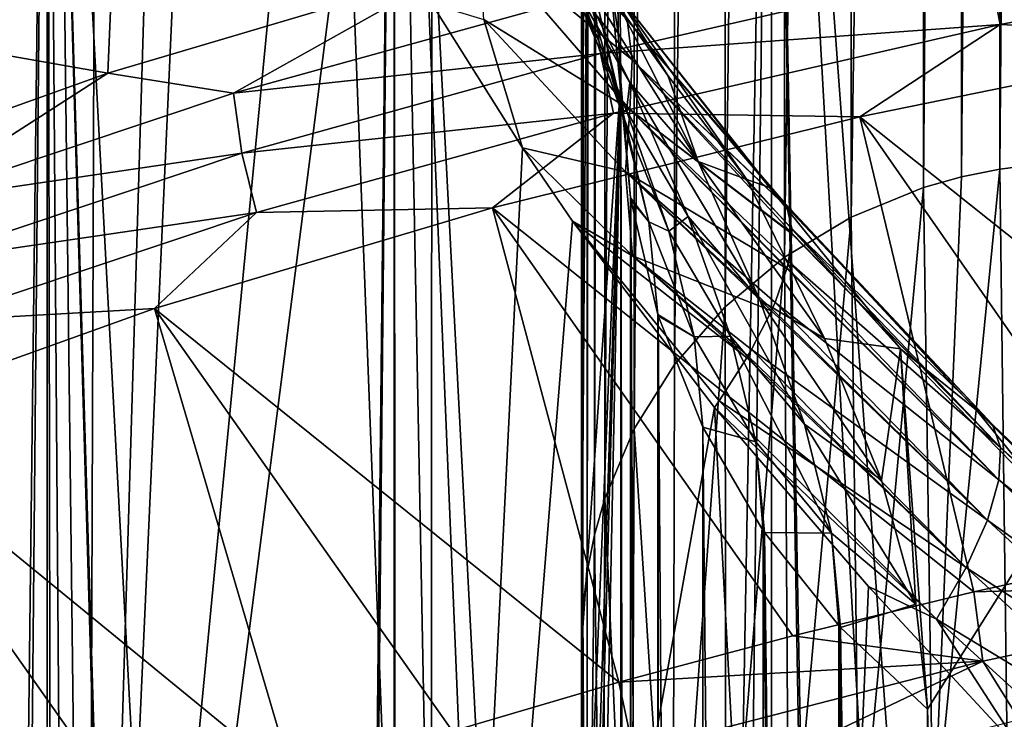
# Model space of a CAD drawing. Header units: millimetres. Extents: x -24 to 24, y 0 to 188.
# Tile 136 of 256: x -18.05 to -13.55, y 140.92 to 144.11. Entities that reach past the tile are written whole.
import ezdxf

# ---------------------------------------------------------------- set-up
doc = ezdxf.new("R2010")
doc.units = ezdxf.units.MM
doc.header["$LTSCALE"] = 58.620611
for name, color, linetype in [('161', 7, 'CONTINUOUS'), ('162', 7, 'CONTINUOUS'), ('163', 7, 'CONTINUOUS'), ('164', 7, 'CONTINUOUS'), ('171', 7, 'CONTINUOUS'), ('172', 7, 'CONTINUOUS'), ('173', 7, 'CONTINUOUS'), ('174', 7, 'CONTINUOUS'), ('175', 7, 'CONTINUOUS'), ('177', 7, 'CONTINUOUS'), ('194', 7, 'CONTINUOUS'), ('197', 7, 'CONTINUOUS'), ('2', 7, 'CONTINUOUS'), ('201', 7, 'CONTINUOUS'), ('222', 7, 'CONTINUOUS'), ('223', 7, 'CONTINUOUS')]:
    doc.layers.add(name, color=color, linetype=linetype)

msp = doc.modelspace()

# ---------------------------------------------------------------- linework, layer by layer
at = {"layer": '161', "color": 7, "linetype": 'CONTINUOUS'}
for points in [[(-14.7266, 143.381, 209.962), (-14.3725, 142.6555, 208.7398), (-14.0258, 142.6081, 209.607), (-14.7266, 143.381, 209.962)], [(-14.3725, 142.6555, 208.7398), (-14.1128, 142.0074, 207.4498), (-14.0258, 142.6081, 209.607), (-14.3725, 142.6555, 208.7398)], [(-14.1128, 142.0074, 207.4498), (-13.955, 141.4416, 206.1105), (-14.0258, 142.6081, 209.607), (-14.1128, 142.0074, 207.4498)], [(-13.955, 141.4416, 206.1105), (-13.9026, 140.9628, 204.7413), (-14.0258, 142.6081, 209.607), (-13.955, 141.4416, 206.1105)], [(-14.0258, 142.6081, 209.607), (-13.9026, 140.9628, 204.7413), (-13.3206, 141.8862, 209.2752), (-14.0258, 142.6081, 209.607)], [(-13.9026, 140.9628, 204.7413), (-13.0787, 112.2763, 116.0035), (-13.3206, 141.8862, 209.2752), (-13.9026, 140.9628, 204.7413)], [(-13.9026, 112.9199, 115.8006), (-13.0787, 112.2763, 116.0035), (-13.9026, 140.9628, 204.7413), (-13.9026, 112.9199, 115.8006)]]:
    msp.add_3dface(points, dxfattribs=at)
at = {"layer": '162', "color": 7, "linetype": 'CONTINUOUS'}
for points in [[(-15.3028, 115.7859, 114.8969), (-15.2573, 115.2448, 115.0676), (-15.3028, 143.8288, 203.8377), (-15.3028, 115.7859, 114.8969)], [(-15.3028, 143.8288, 203.8377), (-15.2573, 115.2448, 115.0676), (-15.2588, 143.2967, 204.0054), (-15.3028, 143.8288, 203.8377)], [(-15.2588, 143.2967, 204.0054), (-15.2573, 115.2448, 115.0676), (-15.2573, 143.2877, 204.0083), (-15.2588, 143.2967, 204.0054)], [(-15.2573, 115.2448, 115.0676), (-15.1318, 114.7152, 115.2345), (-15.2573, 143.2877, 204.0083), (-15.2573, 115.2448, 115.0676)], [(-15.2573, 143.2877, 204.0083), (-15.1318, 114.7152, 115.2345), (-15.1339, 142.7647, 204.1732), (-15.2573, 143.2877, 204.0083)], [(-15.1339, 142.7647, 204.1732), (-15.1318, 114.7152, 115.2345), (-15.1318, 142.7581, 204.1753), (-15.1339, 142.7647, 204.1732)], [(-15.1318, 114.7152, 115.2345), (-14.9287, 114.2081, 115.3944), (-15.1318, 142.7581, 204.1753), (-15.1318, 114.7152, 115.2345)], [(-15.1318, 142.7581, 204.1753), (-14.9287, 114.2081, 115.3944), (-14.9282, 142.25, 204.3355), (-15.1318, 142.7581, 204.1753)], [(-14.9287, 114.2081, 115.3944), (-14.6522, 113.7335, 115.5441), (-14.9282, 142.25, 204.3355), (-14.9287, 114.2081, 115.3944)], [(-14.9282, 142.25, 204.3355), (-14.6522, 113.7335, 115.5441), (-14.6522, 141.7764, 204.4848), (-14.9282, 142.25, 204.3355)], [(-14.6522, 113.7335, 115.5441), (-14.3078, 113.3012, 115.6804), (-14.6522, 141.7764, 204.4848), (-14.6522, 113.7335, 115.5441)], [(-14.6522, 141.7764, 204.4848), (-14.3078, 113.3012, 115.6804), (-14.647, 141.7689, 204.4872), (-14.6522, 141.7764, 204.4848)], [(-14.647, 141.7689, 204.4872), (-14.3078, 113.3012, 115.6804), (-14.3078, 141.3441, 204.6211), (-14.647, 141.7689, 204.4872)], [(-14.3078, 113.3012, 115.6804), (-13.9026, 112.9199, 115.8006), (-14.3078, 141.3441, 204.6211), (-14.3078, 113.3012, 115.6804)], [(-14.3078, 141.3441, 204.6211), (-13.9026, 112.9199, 115.8006), (-14.3, 141.3357, 204.6238), (-14.3078, 141.3441, 204.6211)], [(-13.9026, 112.9199, 115.8006), (-13.9026, 140.9628, 204.7413), (-14.3, 141.3357, 204.6238), (-13.9026, 112.9199, 115.8006)]]:
    msp.add_3dface(points, dxfattribs=at)
at = {"layer": '163', "color": 7, "linetype": 'CONTINUOUS'}
for points in [[(-15.4816, 163.3486, 197.6208), (-15.4816, 141.2475, 127.525), (-15.3922, 153.5887, 200.7292), (-15.4816, 163.3486, 197.6208)], [(-15.4816, 141.2475, 127.525), (-15.3028, 143.8288, 203.8377), (-15.3922, 153.5887, 200.7292), (-15.4816, 141.2475, 127.525)], [(-15.4814, 139.4523, 121.9145), (-15.3028, 143.8288, 203.8377), (-15.4816, 141.2475, 127.525), (-15.4814, 139.4523, 121.9145)], [(-15.481, 138.2485, 118.2301), (-15.3028, 143.8288, 203.8377), (-15.4814, 139.4523, 121.9145), (-15.481, 138.2485, 118.2301)], [(-15.4807, 137.4058, 115.671), (-15.3028, 143.8288, 203.8377), (-15.481, 138.2485, 118.2301), (-15.4807, 137.4058, 115.671)], [(-15.4798, 135.128, 108.7984), (-15.3028, 143.8288, 203.8377), (-15.4807, 137.4058, 115.671), (-15.4798, 135.128, 108.7984)], [(-15.4798, 135.128, 108.7984), (-15.3028, 115.7859, 114.8969), (-15.3028, 143.8288, 203.8377), (-15.4798, 135.128, 108.7984)]]:
    msp.add_3dface(points, dxfattribs=at)
at = {"layer": '164', "color": 7, "linetype": 'CONTINUOUS'}
for points in [[(-13.3931, 143.4509, 126.8303), (-13.5343, 140.4083, 117.4565), (-13.5715, 143.4284, 126.8374), (-13.3931, 143.4509, 126.8303)], [(-13.5343, 140.4083, 117.4565), (-13.8765, 140.3312, 117.4795), (-13.5715, 143.4284, 126.8374), (-13.5343, 140.4083, 117.4565)], [(-13.5715, 143.4284, 126.8374), (-13.8765, 140.3312, 117.4795), (-13.7476, 143.3927, 126.8486), (-13.5715, 143.4284, 126.8374)], [(-13.7476, 143.3927, 126.8486), (-13.8765, 140.3312, 117.4795), (-13.9202, 143.344, 126.864), (-13.7476, 143.3927, 126.8486)], [(-13.9202, 143.344, 126.864), (-14.2148, 140.1997, 117.5205), (-14.2509, 143.2087, 126.9066), (-13.9202, 143.344, 126.864)], [(-13.8765, 140.3312, 117.4795), (-14.2148, 140.1997, 117.5205), (-13.9202, 143.344, 126.864), (-13.8765, 140.3312, 117.4795)], [(-14.2509, 143.2087, 126.9066), (-14.5349, 140.0135, 117.5793), (-14.5553, 143.026, 126.9643), (-14.2509, 143.2087, 126.9066)], [(-14.2148, 140.1997, 117.5205), (-14.5349, 140.0135, 117.5793), (-14.2509, 143.2087, 126.9066), (-14.2148, 140.1997, 117.5205)], [(-14.5553, 143.026, 126.9643), (-14.8225, 139.777, 117.6547), (-14.8262, 142.8002, 127.0355), (-14.5553, 143.026, 126.9643)], [(-14.5349, 140.0135, 117.5793), (-14.8225, 139.777, 117.6547), (-14.5553, 143.026, 126.9643), (-14.5349, 140.0135, 117.5793)], [(-14.8225, 139.777, 117.6547), (-15.0653, 139.4989, 117.7438), (-14.8262, 142.8002, 127.0355), (-14.8225, 139.777, 117.6547)], [(-14.8262, 142.8002, 127.0355), (-15.0653, 139.4989, 117.7438), (-15.0568, 142.5368, 127.1185), (-14.8262, 142.8002, 127.0355)], [(-15.0568, 142.5368, 127.1185), (-15.0653, 139.4989, 117.7438), (-15.2416, 142.2424, 127.2113), (-15.0568, 142.5368, 127.1185)], [(-15.2416, 142.2424, 127.2113), (-15.2544, 139.1911, 117.8427), (-15.3759, 141.9241, 127.3117), (-15.2416, 142.2424, 127.2113)], [(-15.0653, 139.4989, 117.7438), (-15.2544, 139.1911, 117.8427), (-15.2416, 142.2424, 127.2113), (-15.0653, 139.4989, 117.7438)], [(-15.3759, 141.9241, 127.3117), (-15.3856, 138.8673, 117.9468), (-15.4231, 141.7584, 127.3639), (-15.3759, 141.9241, 127.3117)], [(-15.2544, 139.1911, 117.8427), (-15.3856, 138.8673, 117.9468), (-15.3759, 141.9241, 127.3117), (-15.2544, 139.1911, 117.8427)], [(-15.3856, 138.8673, 117.9468), (-15.4597, 138.541, 118.0517), (-15.4231, 141.7584, 127.3639), (-15.3856, 138.8673, 117.9468)], [(-15.4231, 141.7584, 127.3639), (-15.4597, 138.541, 118.0517), (-15.4566, 141.5898, 127.4171), (-15.4231, 141.7584, 127.3639)], [(-15.4566, 141.5898, 127.4171), (-15.4597, 138.541, 118.0517), (-15.4761, 141.4191, 127.4709), (-15.4566, 141.5898, 127.4171)], [(-15.481, 138.2485, 118.2301), (-15.4816, 141.2475, 127.525), (-15.4761, 141.4191, 127.4709), (-15.481, 138.2485, 118.2301)], [(-15.4597, 138.541, 118.0517), (-15.481, 138.2485, 118.2301), (-15.4761, 141.4191, 127.4709), (-15.4597, 138.541, 118.0517)], [(-15.481, 138.2485, 118.2301), (-15.4814, 139.4523, 121.9145), (-15.4816, 141.2475, 127.525), (-15.481, 138.2485, 118.2301)]]:
    msp.add_3dface(points, dxfattribs=at)
at = {"layer": '171', "color": 7, "linetype": 'CONTINUOUS'}
for points in [[(-14.7266, 143.381, 209.962), (-14.0258, 142.6081, 209.607), (-14.6232, 143.3444, 210.2768), (-14.7266, 143.381, 209.962)], [(-14.6232, 143.3444, 210.2768), (-14.0258, 142.6081, 209.607), (-13.6787, 142.3273, 209.8044), (-14.6232, 143.3444, 210.2768)], [(-14.6232, 143.3444, 210.2768), (-13.6787, 142.3273, 209.8044), (-14.6169, 143.3403, 210.3007), (-14.6232, 143.3444, 210.2768)], [(-13.6787, 142.3273, 209.8044), (-14.6139, 143.3383, 210.3122), (-14.6169, 143.3403, 210.3007), (-13.6787, 142.3273, 209.8044)], [(-13.6787, 142.3273, 209.8044), (-14.5526, 143.2707, 210.6113), (-14.6139, 143.3383, 210.3122), (-13.6787, 142.3273, 209.8044)], [(-13.6787, 142.3273, 209.8044), (-13.605, 142.2628, 210.14), (-14.5526, 143.2707, 210.6113), (-13.6787, 142.3273, 209.8044)], [(-14.5526, 143.2707, 210.6113), (-13.605, 142.2628, 210.14), (-14.5463, 143.2584, 210.6551), (-14.5526, 143.2707, 210.6113)], [(-13.605, 142.2628, 210.14), (-14.5448, 143.2551, 210.6665), (-14.5463, 143.2584, 210.6551), (-13.605, 142.2628, 210.14)], [(-14.5219, 143.1577, 210.9548), (-14.5448, 143.2551, 210.6665), (-13.605, 142.2628, 210.14), (-14.5219, 143.1577, 210.9548)], [(-14.5219, 143.1577, 210.9548), (-13.5691, 142.157, 210.4856), (-14.5211, 143.1352, 211.0116), (-14.5219, 143.1577, 210.9548)], [(-13.5691, 142.157, 210.4856), (-14.5219, 143.1577, 210.9548), (-13.605, 142.2628, 210.14), (-13.5691, 142.157, 210.4856)], [(-13.5691, 142.157, 210.4856), (-14.5211, 143.1336, 211.0156), (-14.5211, 143.1352, 211.0116), (-13.5691, 142.157, 210.4856)], [(-14.5363, 143.006, 211.2947), (-14.5211, 143.1336, 211.0156), (-13.5691, 142.157, 210.4856), (-14.5363, 143.006, 211.2947)], [(-14.5363, 143.006, 211.2947), (-13.5763, 142.0101, 210.8282), (-14.5434, 142.9769, 211.3505), (-14.5363, 143.006, 211.2947)], [(-13.5763, 142.0101, 210.8282), (-14.5363, 143.006, 211.2947), (-13.5691, 142.157, 210.4856), (-13.5763, 142.0101, 210.8282)], [(-14.5981, 142.8194, 211.617), (-14.5442, 142.9741, 211.3557), (-13.5763, 142.0101, 210.8282), (-14.5981, 142.8194, 211.617)], [(-13.5763, 142.0101, 210.8282), (-14.5442, 142.9741, 211.3557), (-14.5434, 142.9769, 211.3505), (-13.5763, 142.0101, 210.8282)], [(-14.7056, 142.6047, 211.9084), (-14.6146, 142.7817, 211.6734), (-13.6289, 141.8255, 211.1537), (-14.7056, 142.6047, 211.9084)], [(-13.6289, 141.8255, 211.1537), (-14.6146, 142.7817, 211.6734), (-14.6112, 142.7891, 211.6625), (-13.6289, 141.8255, 211.1537)], [(-14.5981, 142.8194, 211.617), (-13.6289, 141.8255, 211.1537), (-14.6112, 142.7891, 211.6625), (-14.5981, 142.8194, 211.617)], [(-13.6289, 141.8255, 211.1537), (-14.5981, 142.8194, 211.617), (-13.5763, 142.0101, 210.8282), (-13.6289, 141.8255, 211.1537)], [(-14.7056, 142.6047, 211.9084), (-13.7257, 141.6099, 211.4485), (-14.7227, 142.5751, 211.9435), (-14.7056, 142.6047, 211.9084)], [(-13.7257, 141.6099, 211.4485), (-14.7056, 142.6047, 211.9084), (-13.6289, 141.8255, 211.1537), (-13.7257, 141.6099, 211.4485)], [(-14.0258, 142.6081, 209.607), (-13.3206, 141.8862, 209.2752), (-13.6787, 142.3273, 209.8044), (-14.0258, 142.6081, 209.607)], [(-14.8537, 142.371, 212.1579), (-14.7276, 142.5668, 211.9531), (-13.7257, 141.6099, 211.4485), (-14.8537, 142.371, 212.1579)], [(-13.7257, 141.6099, 211.4485), (-14.7276, 142.5668, 211.9531), (-14.7227, 142.5751, 211.9435), (-13.7257, 141.6099, 211.4485)], [(-13.862, 141.3725, 211.7015), (-14.875, 142.3404, 212.1862), (-14.8537, 142.371, 212.1579), (-13.862, 141.3725, 211.7015)], [(-13.862, 141.3725, 211.7015), (-14.8537, 142.371, 212.1579), (-13.7257, 141.6099, 211.4485), (-13.862, 141.3725, 211.7015)], [(-14.1715, 141.5219, 211.8939), (-14.875, 142.3404, 212.1862), (-13.862, 141.3725, 211.7015), (-14.1715, 141.5219, 211.8939)], [(-13.6787, 142.3273, 209.8044), (-13.3206, 141.8862, 209.2752), (-12.68, 141.3565, 209.3539), (-13.6787, 142.3273, 209.8044)], [(-13.6787, 142.3273, 209.8044), (-12.68, 141.3565, 209.3539), (-13.605, 142.2628, 210.14), (-13.6787, 142.3273, 209.8044)], [(-12.68, 141.3565, 209.3539), (-12.6045, 141.3018, 209.6909), (-13.605, 142.2628, 210.14), (-12.68, 141.3565, 209.3539)], [(-12.6045, 141.3018, 209.6909), (-13.5691, 142.157, 210.4856), (-13.605, 142.2628, 210.14), (-12.6045, 141.3018, 209.6909)], [(-12.5646, 141.204, 210.0384), (-13.5763, 142.0101, 210.8282), (-13.5691, 142.157, 210.4856), (-12.5646, 141.204, 210.0384)], [(-12.5646, 141.204, 210.0384), (-13.5691, 142.157, 210.4856), (-12.6045, 141.3018, 209.6909), (-12.5646, 141.204, 210.0384)], [(-12.5654, 141.0626, 210.3834), (-13.6289, 141.8255, 211.1537), (-13.5763, 142.0101, 210.8282), (-12.5654, 141.0626, 210.3834)], [(-12.5654, 141.0626, 210.3834), (-13.5763, 142.0101, 210.8282), (-12.5646, 141.204, 210.0384), (-12.5654, 141.0626, 210.3834)], [(-12.6094, 140.8808, 210.7117), (-13.7257, 141.6099, 211.4485), (-13.6289, 141.8255, 211.1537), (-12.6094, 140.8808, 210.7117)], [(-12.6094, 140.8808, 210.7117), (-13.6289, 141.8255, 211.1537), (-12.5654, 141.0626, 210.3834), (-12.6094, 140.8808, 210.7117)], [(-12.6956, 140.6651, 211.0097), (-13.862, 141.3725, 211.7015), (-13.7257, 141.6099, 211.4485), (-12.6956, 140.6651, 211.0097)], [(-12.6956, 140.6651, 211.0097), (-13.7257, 141.6099, 211.4485), (-12.6094, 140.8808, 210.7117), (-12.6956, 140.6651, 211.0097)], [(-13.4641, 140.7585, 211.6216), (-14.1715, 141.5219, 211.8939), (-13.862, 141.3725, 211.7015), (-13.4641, 140.7585, 211.6216)], [(-12.8198, 140.4248, 211.2662), (-13.4641, 140.7585, 211.6216), (-13.862, 141.3725, 211.7015), (-12.8198, 140.4248, 211.2662)], [(-12.8198, 140.4248, 211.2662), (-13.862, 141.3725, 211.7015), (-12.6956, 140.6651, 211.0097), (-12.8198, 140.4248, 211.2662)]]:
    msp.add_3dface(points, dxfattribs=at)
at = {"layer": '172', "color": 7, "linetype": 'CONTINUOUS'}
for points in [[(-15.2732, 144.1102, 211.2394), (-15.952, 144.804, 212.0757), (-15.9666, 145.0486, 211.7878), (-15.2732, 144.1102, 211.2394)], [(-15.2732, 144.1102, 211.2394), (-15.9666, 145.0486, 211.7878), (-15.3356, 144.2518, 210.9109), (-15.2732, 144.1102, 211.2394)], [(-15.251, 143.928, 211.5613), (-15.9534, 144.5024, 212.3266), (-15.952, 144.804, 212.0757), (-15.251, 143.928, 211.5613)], [(-15.251, 143.928, 211.5613), (-15.952, 144.804, 212.0757), (-15.2732, 144.1102, 211.2394), (-15.251, 143.928, 211.5613)], [(-15.2612, 143.7002, 211.8576), (-15.9283, 144.1114, 212.5096), (-15.9534, 144.5024, 212.3266), (-15.2612, 143.7002, 211.8576)], [(-15.2612, 143.7002, 211.8576), (-15.9534, 144.5024, 212.3266), (-15.251, 143.928, 211.5613), (-15.2612, 143.7002, 211.8576)], [(-14.7266, 143.381, 209.962), (-14.6232, 143.3444, 210.2768), (-15.3356, 144.2518, 210.9109), (-14.7266, 143.381, 209.962)], [(-14.7266, 143.381, 209.962), (-15.3356, 144.2518, 210.9109), (-15.0885, 143.8565, 210.2811), (-14.7266, 143.381, 209.962)], [(-14.6232, 143.3444, 210.2768), (-14.6169, 143.3403, 210.3007), (-15.3356, 144.2518, 210.9109), (-14.6232, 143.3444, 210.2768)], [(-14.6169, 143.3403, 210.3007), (-15.2732, 144.1102, 211.2394), (-15.3356, 144.2518, 210.9109), (-14.6169, 143.3403, 210.3007)], [(-15.0885, 143.8565, 210.2811), (-15.3356, 144.2518, 210.9109), (-15.3041, 144.1603, 210.4727), (-15.0885, 143.8565, 210.2811)], [(-15.7519, 143.5256, 212.5585), (-16.166, 144.1828, 212.7284), (-15.9283, 144.1114, 212.5096), (-15.7519, 143.5256, 212.5585)], [(-15.2815, 143.4154, 212.1052), (-15.7519, 143.5256, 212.5585), (-15.9283, 144.1114, 212.5096), (-15.2815, 143.4154, 212.1052)], [(-15.2815, 143.4154, 212.1052), (-15.9283, 144.1114, 212.5096), (-15.2612, 143.7002, 211.8576), (-15.2815, 143.4154, 212.1052)], [(-14.5526, 143.2707, 210.6113), (-14.5463, 143.2584, 210.6551), (-15.2732, 144.1102, 211.2394), (-14.5526, 143.2707, 210.6113)], [(-14.6139, 143.3383, 210.3122), (-14.5526, 143.2707, 210.6113), (-15.2732, 144.1102, 211.2394), (-14.6139, 143.3383, 210.3122)], [(-14.5463, 143.2584, 210.6551), (-15.251, 143.928, 211.5613), (-15.2732, 144.1102, 211.2394), (-14.5463, 143.2584, 210.6551)], [(-14.6169, 143.3403, 210.3007), (-14.6139, 143.3383, 210.3122), (-15.2732, 144.1102, 211.2394), (-14.6169, 143.3403, 210.3007)], [(-14.5211, 143.1352, 211.0116), (-15.2612, 143.7002, 211.8576), (-15.251, 143.928, 211.5613), (-14.5211, 143.1352, 211.0116)], [(-14.5219, 143.1577, 210.9548), (-14.5211, 143.1352, 211.0116), (-15.251, 143.928, 211.5613), (-14.5219, 143.1577, 210.9548)], [(-14.5448, 143.2551, 210.6665), (-14.5219, 143.1577, 210.9548), (-15.251, 143.928, 211.5613), (-14.5448, 143.2551, 210.6665)], [(-14.5463, 143.2584, 210.6551), (-14.5448, 143.2551, 210.6665), (-15.251, 143.928, 211.5613), (-14.5463, 143.2584, 210.6551)], [(-14.5442, 142.9741, 211.3557), (-15.2815, 143.4154, 212.1052), (-15.2612, 143.7002, 211.8576), (-14.5442, 142.9741, 211.3557)], [(-14.5434, 142.9769, 211.3505), (-14.5442, 142.9741, 211.3557), (-15.2612, 143.7002, 211.8576), (-14.5434, 142.9769, 211.3505)], [(-14.5363, 143.006, 211.2947), (-14.5434, 142.9769, 211.3505), (-15.2612, 143.7002, 211.8576), (-14.5363, 143.006, 211.2947)], [(-14.5211, 143.1336, 211.0156), (-14.5363, 143.006, 211.2947), (-15.2612, 143.7002, 211.8576), (-14.5211, 143.1336, 211.0156)], [(-14.5211, 143.1352, 211.0116), (-14.5211, 143.1336, 211.0156), (-15.2612, 143.7002, 211.8576), (-14.5211, 143.1352, 211.0116)], [(-15.7519, 143.5256, 212.5585), (-15.2496, 143.0331, 212.2655), (-15.523, 143.1907, 212.4627), (-15.7519, 143.5256, 212.5585)], [(-15.2496, 143.0331, 212.2655), (-15.7519, 143.5256, 212.5585), (-15.2815, 143.4154, 212.1052), (-15.2496, 143.0331, 212.2655)], [(-14.6112, 142.7891, 211.6625), (-14.6146, 142.7817, 211.6734), (-15.2815, 143.4154, 212.1052), (-14.6112, 142.7891, 211.6625)], [(-14.6146, 142.7817, 211.6734), (-15.2496, 143.0331, 212.2655), (-15.2815, 143.4154, 212.1052), (-14.6146, 142.7817, 211.6734)], [(-14.5981, 142.8194, 211.617), (-14.6112, 142.7891, 211.6625), (-15.2815, 143.4154, 212.1052), (-14.5981, 142.8194, 211.617)], [(-14.5442, 142.9741, 211.3557), (-14.5981, 142.8194, 211.617), (-15.2815, 143.4154, 212.1052), (-14.5442, 142.9741, 211.3557)], [(-14.8537, 142.371, 212.1579), (-14.875, 142.3404, 212.1862), (-15.523, 143.1907, 212.4627), (-14.8537, 142.371, 212.1579)], [(-14.7276, 142.5668, 211.9531), (-14.8537, 142.371, 212.1579), (-15.523, 143.1907, 212.4627), (-14.7276, 142.5668, 211.9531)], [(-15.2496, 143.0331, 212.2655), (-14.7276, 142.5668, 211.9531), (-15.523, 143.1907, 212.4627), (-15.2496, 143.0331, 212.2655)], [(-14.7227, 142.5751, 211.9435), (-14.7276, 142.5668, 211.9531), (-15.2496, 143.0331, 212.2655), (-14.7227, 142.5751, 211.9435)], [(-14.7056, 142.6047, 211.9084), (-14.7227, 142.5751, 211.9435), (-15.2496, 143.0331, 212.2655), (-14.7056, 142.6047, 211.9084)], [(-14.6146, 142.7817, 211.6734), (-14.7056, 142.6047, 211.9084), (-15.2496, 143.0331, 212.2655), (-14.6146, 142.7817, 211.6734)]]:
    msp.add_3dface(points, dxfattribs=at)
at = {"layer": '173', "color": 7, "linetype": 'CONTINUOUS'}
for points in [[(-17.978, 148.0873, 213.363), (-19.1559, 136.0738, 218.8413), (-18.2469, 148.8689, 213.4271), (-17.978, 148.0873, 213.363)], [(-17.8847, 147.8321, 213.3379), (-19.1559, 136.0738, 218.8413), (-17.978, 148.0873, 213.363), (-17.8847, 147.8321, 213.3379)], [(-17.7394, 135.5608, 217.2145), (-19.1559, 136.0738, 218.8413), (-17.8847, 147.8321, 213.3379), (-17.7394, 135.5608, 217.2145)], [(-17.7394, 135.5608, 217.2145), (-17.8847, 147.8321, 213.3379), (-17.6968, 147.3403, 213.2838), (-17.7394, 135.5608, 217.2145)], [(-17.4051, 146.6305, 213.1915), (-17.7394, 135.5608, 217.2145), (-17.6968, 147.3403, 213.2838), (-17.4051, 146.6305, 213.1915)], [(-17.2555, 146.2894, 213.1409), (-17.7394, 135.5608, 217.2145), (-17.4051, 146.6305, 213.1915), (-17.2555, 146.2894, 213.1409)], [(-16.797, 145.328, 212.9753), (-17.7394, 135.5608, 217.2145), (-17.2555, 146.2894, 213.1409), (-16.797, 145.328, 212.9753)], [(-16.5463, 144.8504, 212.8794), (-17.7394, 135.5608, 217.2145), (-16.797, 145.328, 212.9753), (-16.5463, 144.8504, 212.8794)], [(-16.1716, 135.0894, 215.7192), (-17.7394, 135.5608, 217.2145), (-16.5463, 144.8504, 212.8794), (-16.1716, 135.0894, 215.7192)], [(-16.166, 144.1828, 212.7284), (-16.1716, 135.0894, 215.7192), (-16.5463, 144.8504, 212.8794), (-16.166, 144.1828, 212.7284)], [(-15.7519, 143.5256, 212.5585), (-16.1716, 135.0894, 215.7192), (-16.166, 144.1828, 212.7284), (-15.7519, 143.5256, 212.5585)], [(-16.1716, 135.0894, 215.7192), (-15.7519, 143.5256, 212.5585), (-15.523, 143.1907, 212.4627), (-16.1716, 135.0894, 215.7192)], [(-14.875, 142.3404, 212.1862), (-16.1716, 135.0894, 215.7192), (-15.523, 143.1907, 212.4627), (-14.875, 142.3404, 212.1862)], [(-14.4658, 134.6635, 214.3683), (-16.1716, 135.0894, 215.7192), (-14.875, 142.3404, 212.1862), (-14.4658, 134.6635, 214.3683)], [(-14.4658, 134.6635, 214.3683), (-14.875, 142.3404, 212.1862), (-14.1715, 141.5219, 211.8939), (-14.4658, 134.6635, 214.3683)], [(-14.4658, 134.6635, 214.3683), (-14.1715, 141.5219, 211.8939), (-13.4641, 140.7585, 211.6216), (-14.4658, 134.6635, 214.3683)]]:
    msp.add_3dface(points, dxfattribs=at)
at = {"layer": '174', "color": 7, "linetype": 'CONTINUOUS'}
for points in [[(-15.4816, 163.3486, 197.6208), (-15.3922, 153.5887, 200.7292), (-15.315, 144.0496, 204.4974), (-15.4816, 163.3486, 197.6208)], [(-15.3514, 144.2931, 205.1463), (-15.4816, 163.3486, 197.6208), (-15.315, 144.0496, 204.4974), (-15.3514, 144.2931, 205.1463)], [(-15.3922, 153.5887, 200.7292), (-15.3028, 143.8288, 203.8377), (-15.315, 144.0496, 204.4974), (-15.3922, 153.5887, 200.7292)]]:
    msp.add_3dface(points, dxfattribs=at)
at = {"layer": '175', "color": 7, "linetype": 'CONTINUOUS'}
for points in [[(-15.5854, 144.6921, 207.3285), (-15.4049, 144.1598, 206.2569), (-15.2974, 143.6849, 206.5637), (-15.5854, 144.6921, 207.3285)], [(-15.4994, 144.2548, 207.7), (-15.5854, 144.6921, 207.3285), (-15.2974, 143.6849, 206.5637), (-15.4994, 144.2548, 207.7)], [(-15.3041, 144.1603, 210.4727), (-15.5983, 144.5024, 210.1228), (-14.9499, 143.463, 209.3993), (-15.3041, 144.1603, 210.4727)], [(-15.5983, 144.5024, 210.1228), (-15.543, 144.3105, 208.886), (-15.2617, 143.8239, 209.0847), (-15.5983, 144.5024, 210.1228)], [(-15.5983, 144.5024, 210.1228), (-15.2617, 143.8239, 209.0847), (-14.9499, 143.463, 209.3993), (-15.5983, 144.5024, 210.1228)], [(-15.543, 144.3105, 208.886), (-15.4994, 144.2548, 207.7), (-15.2767, 143.694, 207.8098), (-15.543, 144.3105, 208.886)], [(-15.543, 144.3105, 208.886), (-15.2767, 143.694, 207.8098), (-15.2617, 143.8239, 209.0847), (-15.543, 144.3105, 208.886)], [(-15.4049, 144.1598, 206.2569), (-15.3514, 144.2931, 205.1463), (-15.2954, 143.6943, 205.1463), (-15.4049, 144.1598, 206.2569)], [(-15.3514, 144.2931, 205.1463), (-15.315, 144.0496, 204.4974), (-15.2954, 143.6943, 205.1463), (-15.3514, 144.2931, 205.1463)], [(-15.4994, 144.2548, 207.7), (-15.2974, 143.6849, 206.5637), (-15.2767, 143.694, 207.8098), (-15.4994, 144.2548, 207.7)], [(-15.4049, 144.1598, 206.2569), (-15.2954, 143.6943, 205.1463), (-15.1748, 143.1879, 205.3849), (-15.4049, 144.1598, 206.2569)], [(-15.2974, 143.6849, 206.5637), (-15.4049, 144.1598, 206.2569), (-15.1748, 143.1879, 205.3849), (-15.2974, 143.6849, 206.5637)], [(-15.0885, 143.8565, 210.2811), (-15.3041, 144.1603, 210.4727), (-14.9499, 143.463, 209.3993), (-15.0885, 143.8565, 210.2811)], [(-15.315, 144.0496, 204.4974), (-15.3028, 143.8288, 203.8377), (-15.2954, 143.6943, 205.1463), (-15.315, 144.0496, 204.4974)], [(-14.7266, 143.381, 209.962), (-15.0885, 143.8565, 210.2811), (-14.9499, 143.463, 209.3993), (-14.7266, 143.381, 209.962)], [(-15.3028, 143.8288, 203.8377), (-15.2588, 143.2967, 204.0054), (-15.2954, 143.6943, 205.1463), (-15.3028, 143.8288, 203.8377)], [(-15.2617, 143.8239, 209.0847), (-15.2767, 143.694, 207.8098), (-14.995, 143.2117, 207.9937), (-15.2617, 143.8239, 209.0847)], [(-15.2617, 143.8239, 209.0847), (-14.995, 143.2117, 207.9937), (-14.6678, 142.8299, 208.2652), (-15.2617, 143.8239, 209.0847)], [(-14.9499, 143.463, 209.3993), (-15.2617, 143.8239, 209.0847), (-14.6678, 142.8299, 208.2652), (-14.9499, 143.463, 209.3993)], [(-15.2767, 143.694, 207.8098), (-15.2974, 143.6849, 206.5637), (-15.0838, 143.1449, 206.6869), (-15.2767, 143.694, 207.8098)], [(-15.2974, 143.6849, 206.5637), (-15.1748, 143.1879, 205.3849), (-15.0838, 143.1449, 206.6869), (-15.2974, 143.6849, 206.5637)], [(-15.2954, 143.6943, 205.1463), (-15.2588, 143.2967, 204.0054), (-15.1748, 143.1879, 205.3849), (-15.2954, 143.6943, 205.1463)], [(-15.2767, 143.694, 207.8098), (-15.0838, 143.1449, 206.6869), (-14.995, 143.2117, 207.9937), (-15.2767, 143.694, 207.8098)], [(-14.3725, 142.6555, 208.7398), (-14.7266, 143.381, 209.962), (-14.9499, 143.463, 209.3993), (-14.3725, 142.6555, 208.7398)], [(-14.3725, 142.6555, 208.7398), (-14.9499, 143.463, 209.3993), (-14.6678, 142.8299, 208.2652), (-14.3725, 142.6555, 208.7398)], [(-15.2588, 143.2967, 204.0054), (-15.2573, 143.2877, 204.0083), (-15.1748, 143.1879, 205.3849), (-15.2588, 143.2967, 204.0054)], [(-15.2573, 143.2877, 204.0083), (-15.1339, 142.7647, 204.1732), (-15.1748, 143.1879, 205.3849), (-15.2573, 143.2877, 204.0083)], [(-15.1748, 143.1879, 205.3849), (-15.1339, 142.7647, 204.1732), (-14.9671, 142.6633, 205.5261), (-15.1748, 143.1879, 205.3849)], [(-15.0838, 143.1449, 206.6869), (-15.1748, 143.1879, 205.3849), (-14.9671, 142.6633, 205.5261), (-15.0838, 143.1449, 206.6869)], [(-14.995, 143.2117, 207.9937), (-15.0838, 143.1449, 206.6869), (-14.8022, 142.665, 206.8584), (-14.995, 143.2117, 207.9937)], [(-14.995, 143.2117, 207.9937), (-14.8022, 142.665, 206.8584), (-14.4639, 142.2643, 207.0857), (-14.995, 143.2117, 207.9937)], [(-14.6678, 142.8299, 208.2652), (-14.995, 143.2117, 207.9937), (-14.4639, 142.2643, 207.0857), (-14.6678, 142.8299, 208.2652)], [(-15.0838, 143.1449, 206.6869), (-14.9671, 142.6633, 205.5261), (-14.8022, 142.665, 206.8584), (-15.0838, 143.1449, 206.6869)], [(-14.1128, 142.0074, 207.4498), (-14.3725, 142.6555, 208.7398), (-14.6678, 142.8299, 208.2652), (-14.1128, 142.0074, 207.4498)], [(-14.1128, 142.0074, 207.4498), (-14.6678, 142.8299, 208.2652), (-14.4639, 142.2643, 207.0857), (-14.1128, 142.0074, 207.4498)], [(-15.1339, 142.7647, 204.1732), (-15.1318, 142.7581, 204.1753), (-14.9671, 142.6633, 205.5261), (-15.1339, 142.7647, 204.1732)], [(-15.1318, 142.7581, 204.1753), (-14.9282, 142.25, 204.3355), (-14.9671, 142.6633, 205.5261), (-15.1318, 142.7581, 204.1753)], [(-14.8022, 142.665, 206.8584), (-14.9671, 142.6633, 205.5261), (-14.6857, 142.1838, 205.687), (-14.8022, 142.665, 206.8584)], [(-14.9671, 142.6633, 205.5261), (-14.9282, 142.25, 204.3355), (-14.6857, 142.1838, 205.687), (-14.9671, 142.6633, 205.5261)], [(-14.8022, 142.665, 206.8584), (-14.6857, 142.1838, 205.687), (-14.3408, 141.766, 205.8693), (-14.8022, 142.665, 206.8584)], [(-14.4639, 142.2643, 207.0857), (-14.8022, 142.665, 206.8584), (-14.3408, 141.766, 205.8693), (-14.4639, 142.2643, 207.0857)], [(-14.9282, 142.25, 204.3355), (-14.6522, 141.7764, 204.4848), (-14.6857, 142.1838, 205.687), (-14.9282, 142.25, 204.3355)], [(-13.955, 141.4416, 206.1105), (-14.1128, 142.0074, 207.4498), (-14.4639, 142.2643, 207.0857), (-13.955, 141.4416, 206.1105)], [(-13.955, 141.4416, 206.1105), (-14.4639, 142.2643, 207.0857), (-14.3408, 141.766, 205.8693), (-13.955, 141.4416, 206.1105)], [(-14.6522, 141.7764, 204.4848), (-14.647, 141.7689, 204.4872), (-14.6857, 142.1838, 205.687), (-14.6522, 141.7764, 204.4848)], [(-14.6857, 142.1838, 205.687), (-14.647, 141.7689, 204.4872), (-14.3408, 141.766, 205.8693), (-14.6857, 142.1838, 205.687)], [(-14.647, 141.7689, 204.4872), (-14.3078, 141.3441, 204.6211), (-14.3408, 141.766, 205.8693), (-14.647, 141.7689, 204.4872)], [(-14.3, 141.3357, 204.6238), (-13.955, 141.4416, 206.1105), (-14.3408, 141.766, 205.8693), (-14.3, 141.3357, 204.6238)], [(-14.3078, 141.3441, 204.6211), (-14.3, 141.3357, 204.6238), (-14.3408, 141.766, 205.8693), (-14.3078, 141.3441, 204.6211)], [(-13.9026, 140.9628, 204.7413), (-13.955, 141.4416, 206.1105), (-14.3, 141.3357, 204.6238), (-13.9026, 140.9628, 204.7413)]]:
    msp.add_3dface(points, dxfattribs=at)
at = {"layer": '177', "color": 7, "linetype": 'CONTINUOUS'}
for points in [[(-13.7476, 143.3927, 126.8486), (-13.7478, 165.4938, 196.9444), (-13.5716, 165.5295, 196.9331), (-13.7476, 143.3927, 126.8486)], [(-13.5715, 143.4284, 126.8374), (-13.7476, 143.3927, 126.8486), (-13.5716, 165.5295, 196.9331), (-13.5715, 143.4284, 126.8374)], [(-13.5715, 143.4284, 126.8374), (-13.5716, 165.5295, 196.9331), (-13.3931, 165.552, 196.926), (-13.5715, 143.4284, 126.8374)], [(-13.3931, 143.4509, 126.8303), (-13.5715, 143.4284, 126.8374), (-13.3931, 165.552, 196.926), (-13.3931, 143.4509, 126.8303)], [(-13.9202, 143.344, 126.864), (-13.9205, 165.445, 196.9598), (-13.7478, 165.4938, 196.9444), (-13.9202, 143.344, 126.864)], [(-13.7476, 143.3927, 126.8486), (-13.9202, 143.344, 126.864), (-13.7478, 165.4938, 196.9444), (-13.7476, 143.3927, 126.8486)], [(-14.2509, 143.2087, 126.9066), (-14.2512, 165.3097, 197.0024), (-13.9205, 165.445, 196.9598), (-14.2509, 143.2087, 126.9066)], [(-13.9202, 143.344, 126.864), (-14.2509, 143.2087, 126.9066), (-13.9205, 165.445, 196.9598), (-13.9202, 143.344, 126.864)], [(-14.5553, 143.026, 126.9643), (-14.5558, 165.1267, 197.0601), (-14.2512, 165.3097, 197.0024), (-14.5553, 143.026, 126.9643)], [(-14.2509, 143.2087, 126.9066), (-14.5553, 143.026, 126.9643), (-14.2512, 165.3097, 197.0024), (-14.2509, 143.2087, 126.9066)], [(-14.8262, 142.8002, 127.0355), (-14.8267, 164.9007, 197.1314), (-14.5558, 165.1267, 197.0601), (-14.8262, 142.8002, 127.0355)], [(-14.5553, 143.026, 126.9643), (-14.8262, 142.8002, 127.0355), (-14.5558, 165.1267, 197.0601), (-14.5553, 143.026, 126.9643)], [(-15.0568, 142.5368, 127.1185), (-15.0574, 164.6372, 197.2145), (-14.8267, 164.9007, 197.1314), (-15.0568, 142.5368, 127.1185)], [(-14.8262, 142.8002, 127.0355), (-15.0568, 142.5368, 127.1185), (-14.8267, 164.9007, 197.1314), (-14.8262, 142.8002, 127.0355)], [(-15.2416, 142.2424, 127.2113), (-15.2421, 164.3425, 197.3074), (-15.0574, 164.6372, 197.2145), (-15.2416, 142.2424, 127.2113)], [(-15.0568, 142.5368, 127.1185), (-15.2416, 142.2424, 127.2113), (-15.0574, 164.6372, 197.2145), (-15.0568, 142.5368, 127.1185)], [(-15.3759, 141.9241, 127.3117), (-15.3763, 164.024, 197.4078), (-15.2421, 164.3425, 197.3074), (-15.3759, 141.9241, 127.3117)], [(-15.2416, 142.2424, 127.2113), (-15.3759, 141.9241, 127.3117), (-15.2421, 164.3425, 197.3074), (-15.2416, 142.2424, 127.2113)], [(-15.4231, 141.7584, 127.3639), (-15.4234, 163.8582, 197.4601), (-15.3763, 164.024, 197.4078), (-15.4231, 141.7584, 127.3639)], [(-15.3759, 141.9241, 127.3117), (-15.4231, 141.7584, 127.3639), (-15.3763, 164.024, 197.4078), (-15.3759, 141.9241, 127.3117)], [(-15.4566, 141.5898, 127.4171), (-15.4568, 163.6895, 197.5133), (-15.4234, 163.8582, 197.4601), (-15.4566, 141.5898, 127.4171)], [(-15.4231, 141.7584, 127.3639), (-15.4566, 141.5898, 127.4171), (-15.4234, 163.8582, 197.4601), (-15.4231, 141.7584, 127.3639)], [(-15.4761, 141.4191, 127.4709), (-15.4762, 163.519, 197.567), (-15.4568, 163.6895, 197.5133), (-15.4761, 141.4191, 127.4709)], [(-15.4566, 141.5898, 127.4171), (-15.4761, 141.4191, 127.4709), (-15.4568, 163.6895, 197.5133), (-15.4566, 141.5898, 127.4171)], [(-15.4816, 141.2475, 127.525), (-15.4816, 163.3486, 197.6208), (-15.4762, 163.519, 197.567), (-15.4816, 141.2475, 127.525)], [(-15.4761, 141.4191, 127.4709), (-15.4816, 141.2475, 127.525), (-15.4762, 163.519, 197.567), (-15.4761, 141.4191, 127.4709)]]:
    msp.add_3dface(points, dxfattribs=at)
at = {"layer": '194', "color": 7, "linetype": 'CONTINUOUS'}
for points in [[(-12.4145, 144.0343, 252.6636), (-14.2111, 143.6669, 251.4983), (-11.9469, 141.8638, 252.1046), (-12.4145, 144.0343, 252.6636)], [(-14.2111, 143.6669, 251.4983), (-15.8882, 143.2515, 250.1809), (-13.6907, 141.4983, 250.9454), (-14.2111, 143.6669, 251.4983)], [(-11.9469, 141.8638, 252.1046), (-14.2111, 143.6669, 251.4983), (-12.8332, 141.6873, 251.5447), (-11.9469, 141.8638, 252.1046)], [(-12.8332, 141.6873, 251.5447), (-14.2111, 143.6669, 251.4983), (-13.6907, 141.4983, 250.9454), (-12.8332, 141.6873, 251.5447)], [(-15.8882, 143.2515, 250.1809), (-17.4317, 142.7917, 248.7225), (-15.3117, 141.0849, 249.6341), (-15.8882, 143.2515, 250.1809)], [(-13.6907, 141.4983, 250.9454), (-15.8882, 143.2515, 250.1809), (-14.5175, 141.2974, 250.3081), (-13.6907, 141.4983, 250.9454)], [(-14.5175, 141.2974, 250.3081), (-15.8882, 143.2515, 250.1809), (-15.3117, 141.0849, 249.6341), (-14.5175, 141.2974, 250.3081)], [(-17.4317, 142.7917, 248.7225), (-18.8287, 142.2913, 247.1355), (-16.7953, 140.6271, 248.1825), (-17.4317, 142.7917, 248.7225)], [(-15.3117, 141.0849, 249.6341), (-17.4317, 142.7917, 248.7225), (-16.0715, 140.8613, 248.9251), (-15.3117, 141.0849, 249.6341)], [(-16.0715, 140.8613, 248.9251), (-17.4317, 142.7917, 248.7225), (-16.7953, 140.6271, 248.1825), (-16.0715, 140.8613, 248.9251)], [(-16.7953, 140.6271, 248.1825), (-18.8287, 142.2913, 247.1355), (-17.4814, 140.383, 247.408), (-16.7953, 140.6271, 248.1825)], [(-17.4814, 140.383, 247.408), (-18.8287, 142.2913, 247.1355), (-18.1283, 140.1293, 246.6034), (-17.4814, 140.383, 247.408)]]:
    msp.add_3dface(points, dxfattribs=at)
at = {"layer": '197', "color": 7, "linetype": 'CONTINUOUS'}
for points in [[(-12.8332, 141.6873, 251.5447), (-13.6907, 141.4983, 250.9454), (-11.9345, 141.5449, 251.949), (-12.8332, 141.6873, 251.5447)], [(-13.6907, 141.4983, 250.9454), (-13.6501, 141.1813, 250.7958), (-11.9345, 141.5449, 251.949), (-13.6907, 141.4983, 250.9454)], [(-11.9345, 141.5449, 251.949), (-13.6501, 141.1813, 250.7958), (-13.4837, 140.9157, 250.6792), (-11.9345, 141.5449, 251.949)], [(-13.6907, 141.4983, 250.9454), (-14.5175, 141.2974, 250.3081), (-13.6501, 141.1813, 250.7958), (-13.6907, 141.4983, 250.9454)], [(-14.5175, 141.2974, 250.3081), (-15.3117, 141.0849, 249.6341), (-13.6501, 141.1813, 250.7958), (-14.5175, 141.2974, 250.3081)], [(-15.3117, 141.0849, 249.6341), (-15.2441, 140.7707, 249.4934), (-13.6501, 141.1813, 250.7958), (-15.3117, 141.0849, 249.6341)], [(-13.6501, 141.1813, 250.7958), (-15.2441, 140.7707, 249.4934), (-15.059, 140.5104, 249.3938), (-13.6501, 141.1813, 250.7958)], [(-13.4837, 140.9157, 250.6792), (-13.6501, 141.1813, 250.7958), (-15.059, 140.5104, 249.3938), (-13.4837, 140.9157, 250.6792)], [(-15.3117, 141.0849, 249.6341), (-16.0715, 140.8613, 248.9251), (-15.2441, 140.7707, 249.4934), (-15.3117, 141.0849, 249.6341)]]:
    msp.add_3dface(points, dxfattribs=at)
at = {"layer": '2', "color": 7, "linetype": 'CONTINUOUS'}
for points in [[(-19.3519, 148, -14.6139), (-17.921, 148, -16.3371), (-19.3519, 0.5, -14.6139), (-19.3519, 148, -14.6139)], [(-19.3519, 0.5, -14.6139), (-17.921, 148, -16.3371), (-17.921, 0.5, -16.3371), (-19.3519, 0.5, -14.6139)], [(-17.921, 148, 16.3371), (-19.3519, 148, 14.6139), (-18.2308, 122.1239, 15.9906), (-17.921, 148, 16.3371)], [(-17.8757, 122.3884, 16.3866), (-17.921, 148, 16.3371), (-18.2308, 122.1239, 15.9906), (-17.8757, 122.3884, 16.3866)], [(-17.921, 148, -16.3371), (-16.3371, 148, -17.921), (-17.921, 0.5, -16.3371), (-17.921, 148, -16.3371)], [(-17.921, 0.5, -16.3371), (-16.3371, 148, -17.921), (-16.3371, 0.5, -17.921), (-17.921, 0.5, -16.3371)], [(-16.3371, 148, 17.921), (-17.921, 148, 16.3371), (-16.5818, 123.0803, 17.6948), (-16.3371, 148, 17.921)], [(-16.5818, 123.0803, 17.6948), (-17.921, 148, 16.3371), (-17.1677, 122.8131, 17.1269), (-16.5818, 123.0803, 17.6948)], [(-17.1677, 122.8131, 17.1269), (-17.921, 148, 16.3371), (-17.186, 122.8037, 17.1086), (-17.1677, 122.8131, 17.1269)], [(-17.186, 122.8037, 17.1086), (-17.921, 148, 16.3371), (-17.7319, 122.485, 16.5422), (-17.186, 122.8037, 17.1086)], [(-17.7319, 122.485, 16.5422), (-17.921, 148, 16.3371), (-17.8757, 122.3884, 16.3866), (-17.7319, 122.485, 16.5422)], [(-16.3266, 123.178, 17.9306), (-16.3371, 148, 17.921), (-16.5818, 123.0803, 17.6948), (-16.3266, 123.178, 17.9306)], [(-16.3371, 148, -17.921), (-14.6139, 148, -19.3519), (-16.3371, 0.5, -17.921), (-16.3371, 148, -17.921)], [(-16.3371, 0.5, -17.921), (-14.6139, 148, -19.3519), (-14.6139, 0.5, -19.3519), (-16.3371, 0.5, -17.921)], [(-14.6139, 148, 19.3519), (-16.3371, 148, 17.921), (-15.0579, 123.5501, 19.0084), (-14.6139, 148, 19.3519)], [(-15.0579, 123.5501, 19.0084), (-16.3371, 148, 17.921), (-15.3233, 123.4853, 18.7952), (-15.0579, 123.5501, 19.0084)], [(-15.3233, 123.4853, 18.7952), (-16.3371, 148, 17.921), (-15.8624, 123.3336, 18.3424), (-15.3233, 123.4853, 18.7952)], [(-15.8624, 123.3336, 18.3424), (-16.3371, 148, 17.921), (-16.3266, 123.178, 17.9306), (-15.8624, 123.3336, 18.3424)], [(-14.1955, 123.715, 19.6609), (-14.6139, 148, 19.3519), (-15.0579, 123.5501, 19.0084), (-14.1955, 123.715, 19.6609)], [(-14.6139, 148, -19.3519), (-12.766, 148, -20.6178), (-14.6139, 0.5, -19.3519), (-14.6139, 148, -19.3519)], [(-14.6139, 0.5, -19.3519), (-12.766, 148, -20.6178), (-12.766, 0.5, -20.6178), (-14.6139, 0.5, -19.3519)], [(-12.766, 148, 20.6178), (-14.6139, 148, 19.3519), (-12.8333, 123.8665, 20.5759), (-12.766, 148, 20.6178)], [(-12.8333, 123.8665, 20.5759), (-14.6139, 148, 19.3519), (-13.2602, 123.829, 20.3034), (-12.8333, 123.8665, 20.5759)], [(-13.2602, 123.829, 20.3034), (-14.6139, 148, 19.3519), (-14.1672, 123.7193, 19.6813), (-13.2602, 123.829, 20.3034)], [(-14.1672, 123.7193, 19.6813), (-14.6139, 148, 19.3519), (-14.1955, 123.715, 19.6609), (-14.1672, 123.7193, 19.6813)]]:
    msp.add_3dface(points, dxfattribs=at)
at = {"layer": '201', "color": 7, "linetype": 'CONTINUOUS'}
for points in [[(-13.571, 144.089, 252.0178), (-11.6889, 144.4433, 253.1415), (-13.6243, 144.3631, 252.0142), (-13.571, 144.089, 252.0178)], [(-13.571, 144.089, 252.0178), (-12.4145, 144.0343, 252.6636), (-11.6889, 144.4433, 253.1415), (-13.571, 144.089, 252.0178)], [(-15.3956, 143.9561, 250.7233), (-13.6243, 144.3631, 252.0142), (-15.4288, 144.2306, 250.6865), (-15.3956, 143.9561, 250.7233)], [(-15.3956, 143.9561, 250.7233), (-13.571, 144.089, 252.0178), (-13.6243, 144.3631, 252.0142), (-15.3956, 143.9561, 250.7233)], [(-17.6446, 143.8661, 248.6104), (-17.0702, 143.7749, 249.2413), (-16.0816, 144.3312, 250.0854), (-17.6446, 143.8661, 248.6104)], [(-17.0702, 143.7749, 249.2413), (-15.4288, 144.2306, 250.6865), (-16.0816, 144.3312, 250.0854), (-17.0702, 143.7749, 249.2413)], [(-17.0702, 143.7749, 249.2413), (-15.3956, 143.9561, 250.7233), (-15.4288, 144.2306, 250.6865), (-17.0702, 143.7749, 249.2413)], [(-15.3353, 143.6835, 250.7318), (-13.571, 144.089, 252.0178), (-15.3956, 143.9561, 250.7233), (-15.3353, 143.6835, 250.7318)], [(-15.3353, 143.6835, 250.7318), (-14.2111, 143.6669, 251.4983), (-13.571, 144.089, 252.0178), (-15.3353, 143.6835, 250.7318)], [(-14.2111, 143.6669, 251.4983), (-12.4145, 144.0343, 252.6636), (-13.571, 144.089, 252.0178), (-14.2111, 143.6669, 251.4983)], [(-17.0332, 143.5013, 249.2808), (-15.3956, 143.9561, 250.7233), (-17.0702, 143.7749, 249.2413), (-17.0332, 143.5013, 249.2808)], [(-17.0332, 143.5013, 249.2808), (-15.3353, 143.6835, 250.7318), (-15.3956, 143.9561, 250.7233), (-17.0332, 143.5013, 249.2808)], [(-19.0595, 143.36, 247.0051), (-18.5634, 143.2753, 247.6567), (-17.6446, 143.8661, 248.6104), (-19.0595, 143.36, 247.0051)], [(-18.5634, 143.2753, 247.6567), (-17.0702, 143.7749, 249.2413), (-17.6446, 143.8661, 248.6104), (-18.5634, 143.2753, 247.6567)], [(-18.5634, 143.2753, 247.6567), (-17.0332, 143.5013, 249.2808), (-17.0702, 143.7749, 249.2413), (-18.5634, 143.2753, 247.6567)], [(-16.9664, 143.2305, 249.2948), (-15.3353, 143.6835, 250.7318), (-17.0332, 143.5013, 249.2808), (-16.9664, 143.2305, 249.2948)], [(-16.9664, 143.2305, 249.2948), (-15.8882, 143.2515, 250.1809), (-15.3353, 143.6835, 250.7318), (-16.9664, 143.2305, 249.2948)], [(-15.8882, 143.2515, 250.1809), (-14.2111, 143.6669, 251.4983), (-15.3353, 143.6835, 250.7318), (-15.8882, 143.2515, 250.1809)], [(-18.5228, 143.0026, 247.6991), (-17.0332, 143.5013, 249.2808), (-18.5634, 143.2753, 247.6567), (-18.5228, 143.0026, 247.6991)], [(-18.5228, 143.0026, 247.6991), (-16.9664, 143.2305, 249.2948), (-17.0332, 143.5013, 249.2808), (-18.5228, 143.0026, 247.6991)], [(-18.4501, 142.7337, 247.7193), (-16.9664, 143.2305, 249.2948), (-18.5228, 143.0026, 247.6991), (-18.4501, 142.7337, 247.7193)], [(-18.4501, 142.7337, 247.7193), (-17.4317, 142.7917, 248.7225), (-16.9664, 143.2305, 249.2948), (-18.4501, 142.7337, 247.7193)], [(-17.4317, 142.7917, 248.7225), (-15.8882, 143.2515, 250.1809), (-16.9664, 143.2305, 249.2948), (-17.4317, 142.7917, 248.7225)], [(-18.8287, 142.2913, 247.1355), (-17.4317, 142.7917, 248.7225), (-18.4501, 142.7337, 247.7193), (-18.8287, 142.2913, 247.1355)]]:
    msp.add_3dface(points, dxfattribs=at)
at = {"layer": '222', "color": 7, "linetype": 'CONTINUOUS'}
for points in [[(-19.03, 144.1101, 246.8089), (-17.6446, 143.8661, 248.6104), (-17.6132, 144.6149, 248.4099), (-19.03, 144.1101, 246.8089)], [(-17.6446, 143.8661, 248.6104), (-16.0816, 144.3312, 250.0854), (-17.6132, 144.6149, 248.4099), (-17.6446, 143.8661, 248.6104)], [(-19.0595, 143.36, 247.0051), (-17.6446, 143.8661, 248.6104), (-19.03, 144.1101, 246.8089), (-19.0595, 143.36, 247.0051)]]:
    msp.add_3dface(points, dxfattribs=at)
at = {"layer": '223', "color": 7, "linetype": 'CONTINUOUS'}
msp.add_3dface([(-19.03, 144.1101, 246.8089), (-17.6132, 144.6149, 248.4099), (-19.0233, 144.1702, 246.7845), (-19.03, 144.1101, 246.8089)], dxfattribs=at)

doc.saveas('drawing.dxf')
